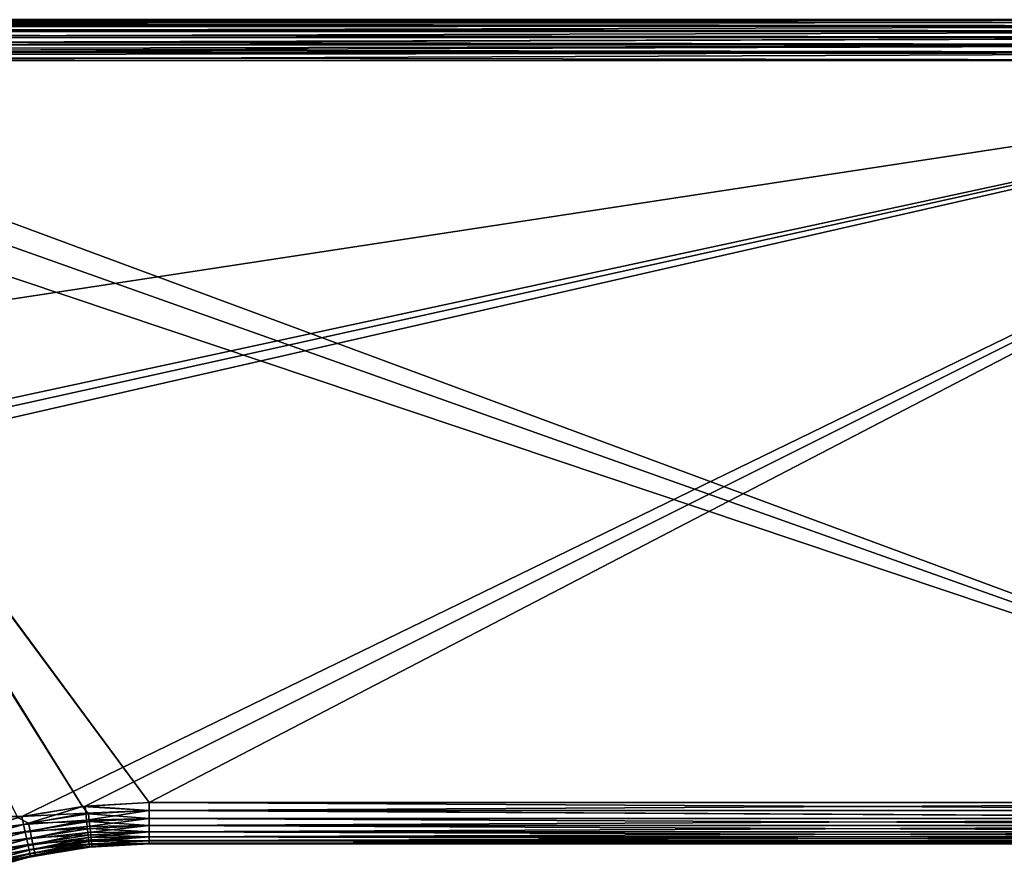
# Model space of a CAD drawing. Header units: metres. Extents: x -106 to 264, y -111 to 81.
# Tile 102 of 256: x 32 to 68, y -10 to 21. Entities that reach past the tile are written whole.
import ezdxf

# ---------------------------------------------------------------- set-up
doc = ezdxf.new("R2010")
doc.units = ezdxf.units.M
doc.layers.add('solid_20422013', color=7, linetype='CONTINUOUS')

msp = doc.modelspace()

# ---------------------------------------------------------------- linework, layer by layer
at = {"layer": 'solid_20422013'}
for points in [[(88.5, 20.971521, -17.790901), (-88.5, 21, -17.5), (88.5, 21, -17.5)], [(-88.5, 20.971521, -17.790901), (-88.5, 21, -17.5), (88.5, 20.971521, -17.790901)], [(-88.5, 20.971521, -17.790901), (88.5, 20.971521, -17.790901), (88.5, 20.886383, -18.072664)], [(-88.5, 20.886383, -18.072664), (-88.5, 20.971521, -17.790901), (88.5, 20.886383, -18.072664)], [(-88.5, 20.886383, -18.072664), (88.5, 20.886383, -18.072664), (88.5, 20.747858, -18.332376)], [(-88.5, 20.747858, -18.332376), (-88.5, 20.886383, -18.072664), (88.5, 20.747858, -18.332376)], [(1.60938, 20.986002, 17.704453), (1.766791, 20.983109, 17.724478), (88.5, 21, 17.5)], [(88.5, 20.971178, 17.792635), (88.5, 21, 17.5), (1.766791, 20.983109, 17.724478)], [(88.5, 20.971178, 17.792635), (1.766791, 20.983109, 17.724478), (3.159279, 20.945452, 17.900833)], [(88.5, 20.971178, 17.792635), (3.159279, 20.945452, 17.900833), (3.545125, 20.931147, 17.949244)], [(88.5, 20.885706, 18.074297), (88.5, 20.971178, 17.792635), (3.545125, 20.931147, 17.949244)], [(88.5, 20.885706, 18.074297), (3.545125, 20.931147, 17.949244), (4.649021, 20.88097, 18.085596)], [(88.5, 20.885706, 18.074297), (4.649021, 20.88097, 18.085596), (5.32447, 20.843521, 18.167048)], [(88.5, 20.746878, 18.333845), (88.5, 20.885706, 18.074297), (5.32447, 20.843521, 18.167048)], [(88.5, 20.746878, 18.333845), (5.32447, 20.843521, 18.167048), (6.772418, 20.745157, 18.336411)], [(-88.5, 20.747858, -18.332376), (88.5, 20.747858, -18.332376), (88.5, 20.561285, -18.560036)], [(-88.5, 20.561285, -18.560036), (-88.5, 20.747858, -18.332376), (88.5, 20.561285, -18.560036)], [(-88.5, 20.561285, -18.560036), (88.5, 20.561285, -18.560036), (88.5, 20.333845, -18.746878)], [(-88.5, 20.333845, -18.746878), (-88.5, 20.561285, -18.560036), (88.5, 20.333845, -18.746878)], [(88.5, 20.746878, 18.333845), (6.772418, 20.745157, 18.336411), (7.085958, 20.720425, 18.372103)], [(88.5, 20.746878, 18.333845), (7.085958, 20.720425, 18.372103), (8.838267, 20.559778, 18.561543)], [(88.5, 20.560036, 18.561285), (88.5, 20.746878, 18.333845), (8.838267, 20.559778, 18.561543)], [(88.5, 20.560036, 18.561285), (8.838267, 20.559778, 18.561543), (10.656734, 20.349356, 18.736364)], [(88.5, 20.332376, 18.747858), (88.5, 20.560036, 18.561285), (10.656734, 20.349356, 18.736364)], [(-88.5, 20.333845, -18.746878), (88.5, 20.333845, -18.746878), (88.5, 20.074297, -18.885706)], [(-88.5, 20.074297, -18.885706), (-88.5, 20.333845, -18.746878), (88.5, 20.074297, -18.885706)], [(-88.5, 20.074297, -18.885706), (88.5, 20.074297, -18.885706), (88.5, 19.792635, -18.971178)], [(-88.5, 19.792635, -18.971178), (-88.5, 20.074297, -18.885706), (88.5, 19.792635, -18.971178)], [(88.5, 20.332376, 18.747858), (10.656734, 20.349356, 18.736364), (12.310056, 20.116615, 18.867401)], [(88.5, 20.332376, 18.747858), (12.310056, 20.116615, 18.867401), (12.428535, 20.098228, 18.875546)], [(88.5, 20.072664, 18.886383), (88.5, 20.332376, 18.747858), (12.428535, 20.098228, 18.875546)], [(88.5, 20.072664, 18.886383), (12.428535, 20.098228, 18.875546), (13.548957, 19.911127, 18.942558)], [(88.5, 20.072664, 18.886383), (13.548957, 19.911127, 18.942558), (14.001952, 19.828863, 18.963507)], [(88.5, 19.790901, 18.971521), (88.5, 20.072664, 18.886383), (14.001952, 19.828863, 18.963507)], [(-88.5, 19.792635, -18.971178), (88.5, 19.792635, -18.971178), (88.5, 19.5, -19)], [(-88.5, 19.792635, -18.971178), (88.5, 19.5, -19), (-88.5, 19.5, -19)], [(88.5, 19.790901, 18.971521), (14.001952, 19.828863, 18.963507), (14.621009, 19.710468, 18.985161)], [(88.5, 19.790901, 18.971521), (14.621009, 19.710468, 18.985161), (15.644487, 19.5, 19)], [(88.5, 19.5, 19), (88.5, 19.790901, 18.971521), (15.644487, 19.5, 19)], [(-88.5, -7.5, -19), (-88.5, 19.5, -19), (88.5, 19.5, -19)], [(-36.57795, -7.5, -19), (-88.5, -7.5, -19), (88.5, 19.5, -19)], [(-34.248116, -7.626623, -19), (-36.57795, -7.5, -19), (88.5, 19.5, -19)], [(-31.945723, -8.004942, -19), (-34.248116, -7.626623, -19), (88.5, 19.5, -19)], [(31.945723, -8.004942, -19), (-31.945723, -8.004942, -19), (88.5, 19.5, -19)], [(88.5, -7.5, 19), (88.5, 19.5, 19), (15.644487, 19.5, 19)], [(88.5, -7.5, 19), (15.644487, 19.5, 19), (17.679512, 17.672899, 19)], [(34.248116, -7.626623, -19), (31.945723, -8.004942, -19), (88.5, 19.5, -19)], [(36.57795, -7.5, -19), (34.248116, -7.626623, -19), (88.5, 19.5, -19)], [(36.57795, -7.5, -19), (88.5, 19.5, -19), (88.5, -7.5, -19)], [(88.5, -7.5, 19), (17.679512, 17.672899, 19), (19.48266, 15.665956, 19)], [(36.57795, -7.5, 19), (19.48266, 15.665956, 19), (21.061747, 13.465932, 19)], [(36.57795, -7.5, 19), (88.5, -7.5, 19), (19.48266, 15.665956, 19)], [(34.154991, -7.639208, 19), (21.061747, 13.465932, 19), (22.398636, 11.103564, 19)], [(34.154991, -7.639208, 19), (36.57795, -7.5, 19), (21.061747, 13.465932, 19)], [(31.797134, -8.038294, 19), (34.154991, -7.639208, 19), (22.398636, 11.103564, 19)], [(36.57795, -7.792635, 18.971178), (36.57795, -7.5, 19), (34.154991, -7.639208, 19)], [(36.57795, -7.792635, -18.971178), (34.248116, -7.626623, -19), (36.57795, -7.5, -19)], [(36.57795, -7.792635, 18.971178), (88.5, -7.5, 19), (36.57795, -7.5, 19)], [(36.57795, -7.792635, 18.971178), (88.5, -7.790902, 18.971521), (88.5, -7.5, 19)], [(36.57795, -7.5, -19), (88.5, -7.5, -19), (88.5, -7.792635, -18.971178)], [(36.57795, -7.792635, -18.971178), (36.57795, -7.5, -19), (88.5, -7.792635, -18.971178)], [(32.192829, -8.250951, 18.971178), (34.154991, -7.639208, 19), (31.797134, -8.038294, 19)], [(34.27634, -7.885547, -18.977211), (31.945723, -8.004942, -19), (34.248116, -7.626623, -19)], [(32.192829, -8.250951, 18.971178), (34.373447, -7.907526, 18.971178), (34.154991, -7.639208, 19)], [(34.373447, -7.907526, 18.971178), (36.57795, -7.792635, 18.971178), (34.154991, -7.639208, 19)], [(34.27634, -7.885547, -18.977211), (34.248116, -7.626623, -19), (36.57795, -7.792635, -18.971178)], [(34.27634, -7.885547, -18.977211), (36.57795, -7.792635, -18.971178), (34.303711, -8.136618, -18.909538)], [(34.303711, -8.136618, -18.909538), (36.57795, -7.792635, -18.971178), (36.57795, -8.074025, -18.885818)], [(36.57795, -8.074297, 18.885706), (36.57795, -7.792635, 18.971178), (34.373447, -7.907526, 18.971178)], [(36.57795, -7.792635, 18.971178), (88.5, -8.072664, 18.886383), (88.5, -7.790902, 18.971521)], [(36.57795, -8.074297, 18.885706), (88.5, -8.072664, 18.886383), (36.57795, -7.792635, 18.971178)], [(36.57795, -7.792635, -18.971178), (88.5, -7.792635, -18.971178), (88.5, -8.074297, -18.885706)], [(36.57795, -8.074025, -18.885818), (36.57795, -7.792635, -18.971178), (88.5, -8.074297, -18.885706)], [(30.228977, -8.512292, -18.990953), (-31.945723, -8.004942, -19), (31.945723, -8.004942, -19)], [(30.059725, -8.819191, 18.971178), (32.192829, -8.250951, 18.971178), (31.797134, -8.038294, 19)], [(30.228977, -8.512292, -18.990953), (31.945723, -8.004942, -19), (32.01099, -8.300763, -18.969091)], [(32.01099, -8.300763, -18.969091), (31.945723, -8.004942, -19), (34.27634, -7.885547, -18.977211)], [(32.01099, -8.300763, -18.969091), (34.27634, -7.885547, -18.977211), (34.303711, -8.136618, -18.909538)], [(32.072956, -8.581616, -18.87886), (32.01099, -8.300763, -18.969091), (34.303711, -8.136618, -18.909538)], [(32.072956, -8.581616, -18.87886), (34.303711, -8.136618, -18.909538), (34.329388, -8.372191, -18.799038)], [(34.402725, -8.187661, 18.885706), (34.373447, -7.907526, 18.971178), (32.192829, -8.250951, 18.971178)], [(32.251068, -8.526525, 18.885706), (34.402725, -8.187661, 18.885706), (32.192829, -8.250951, 18.971178)], [(34.429703, -8.445803, 18.746878), (34.402725, -8.187661, 18.885706), (32.251068, -8.526525, 18.885706)], [(34.303711, -8.136618, -18.909538), (36.57795, -8.074025, -18.885818), (34.329388, -8.372191, -18.799038)], [(34.329388, -8.372191, -18.799038), (36.57795, -8.074025, -18.885818), (36.57795, -8.333355, -18.747204)], [(34.402725, -8.187661, 18.885706), (36.57795, -8.074297, 18.885706), (34.373447, -7.907526, 18.971178)], [(36.57795, -8.333845, 18.746878), (36.57795, -8.074297, 18.885706), (34.402725, -8.187661, 18.885706)], [(34.429703, -8.445803, 18.746878), (36.57795, -8.333845, 18.746878), (34.402725, -8.187661, 18.885706)], [(36.57795, -8.074297, 18.885706), (88.5, -8.332376, 18.747858), (88.5, -8.072664, 18.886383)], [(36.57795, -8.333355, -18.747204), (36.57795, -8.074025, -18.885818), (88.5, -8.074297, -18.885706)], [(36.57795, -8.333845, 18.746878), (88.5, -8.332376, 18.747858), (36.57795, -8.074297, 18.885706)], [(36.57795, -8.333355, -18.747204), (88.5, -8.074297, -18.885706), (88.5, -8.333845, -18.746878)], [(32.251068, -8.526525, 18.885706), (32.192829, -8.250951, 18.971178), (30.059725, -8.819191, 18.971178)], [(30.146296, -9.087218, 18.885706), (32.251068, -8.526525, 18.885706), (30.059725, -8.819191, 18.971178)], [(32.304737, -8.780464, 18.746878), (32.251068, -8.526525, 18.885706), (30.146296, -9.087218, 18.885706)], [(30.228977, -8.512292, -18.990953), (32.01099, -8.300763, -18.969091), (30.308729, -8.768825, -18.957352)], [(30.308729, -8.768825, -18.957352), (32.01099, -8.300763, -18.969091), (32.072956, -8.581616, -18.87886)], [(30.308729, -8.768825, -18.957352), (32.072956, -8.581616, -18.87886), (30.389956, -9.028513, -18.870138)], [(30.389956, -9.028513, -18.870138), (32.072956, -8.581616, -18.87886), (32.129322, -8.837096, -18.734426)], [(32.129322, -8.837096, -18.734426), (32.072956, -8.581616, -18.87886), (34.329388, -8.372191, -18.799038)], [(32.129322, -8.837096, -18.734426), (34.329388, -8.372191, -18.799038), (34.352596, -8.585112, -18.649067)], [(32.177792, -9.056771, -18.543934), (32.129322, -8.837096, -18.734426), (34.352596, -8.585112, -18.649067)], [(32.177792, -9.056771, -18.543934), (34.352596, -8.585112, -18.649067), (34.372631, -8.768909, -18.464182)], [(32.304737, -8.780464, 18.746878), (34.429703, -8.445803, 18.746878), (32.251068, -8.526525, 18.885706)], [(34.453346, -8.67201, 18.560036), (34.429703, -8.445803, 18.746878), (32.304737, -8.780464, 18.746878)], [(34.329388, -8.372191, -18.799038), (36.57795, -8.333355, -18.747204), (34.352596, -8.585112, -18.649067)], [(34.352596, -8.585112, -18.649067), (36.57795, -8.333355, -18.747204), (36.57795, -8.56066, -18.560659)], [(34.352596, -8.585112, -18.649067), (36.57795, -8.56066, -18.560659), (34.372631, -8.768909, -18.464182)], [(34.372631, -8.768909, -18.464182), (36.57795, -8.56066, -18.560659), (36.57795, -8.747205, -18.333355)], [(36.57795, -8.561285, 18.560036), (36.57795, -8.333845, 18.746878), (34.429703, -8.445803, 18.746878)], [(34.453346, -8.67201, 18.560036), (36.57795, -8.561285, 18.560036), (34.429703, -8.445803, 18.746878)], [(36.57795, -8.747859, 18.332376), (36.57795, -8.561285, 18.560036), (34.453346, -8.67201, 18.560036)], [(36.57795, -8.333845, 18.746878), (88.5, -8.560035, 18.561285), (88.5, -8.332376, 18.747858)], [(36.57795, -8.56066, -18.560659), (36.57795, -8.333355, -18.747204), (88.5, -8.333845, -18.746878)], [(36.57795, -8.561285, 18.560036), (88.5, -8.560035, 18.561285), (36.57795, -8.333845, 18.746878)], [(36.57795, -8.56066, -18.560659), (88.5, -8.333845, -18.746878), (88.5, -8.561285, -18.560036)], [(36.57795, -8.561285, 18.560036), (88.5, -8.746877, 18.333845), (88.5, -8.560035, 18.561285)], [(36.57795, -8.747205, -18.333355), (36.57795, -8.56066, -18.560659), (88.5, -8.561285, -18.560036)], [(36.57795, -8.747859, 18.332376), (88.5, -8.746877, 18.333845), (36.57795, -8.561285, 18.560036)], [(36.57795, -8.747205, -18.333355), (88.5, -8.561285, -18.560036), (88.5, -8.747859, -18.332376)], [(30.226068, -9.334203, 18.746878), (32.304737, -8.780464, 18.746878), (30.146296, -9.087218, 18.885706)], [(32.351765, -9.002989, 18.560036), (32.304737, -8.780464, 18.746878), (30.226068, -9.334203, 18.746878)], [(30.389956, -9.028513, -18.870138), (32.129322, -8.837096, -18.734426), (30.468052, -9.276072, -18.726786)], [(30.468052, -9.276072, -18.726786), (32.129322, -8.837096, -18.734426), (32.177792, -9.056771, -18.543934)], [(32.21645, -9.231985, -18.319189), (32.177792, -9.056771, -18.543934), (34.372631, -8.768909, -18.464182)], [(32.21645, -9.231985, -18.319189), (34.372631, -8.768909, -18.464182), (34.388885, -8.917996, -18.25)], [(32.24501, -9.361441, -18.065983), (32.21645, -9.231985, -18.319189), (34.388885, -8.917996, -18.25)], [(32.24501, -9.361441, -18.065983), (34.388885, -8.917996, -18.25), (34.40086, -9.027846, -18.013031)], [(32.351765, -9.002989, 18.560036), (34.453346, -8.67201, 18.560036), (32.304737, -8.780464, 18.746878)], [(34.47274, -8.857574, 18.332376), (34.453346, -8.67201, 18.560036), (32.351765, -9.002989, 18.560036)], [(32.390343, -9.185531, 18.332376), (34.47274, -8.857574, 18.332376), (32.351765, -9.002989, 18.560036)], [(34.487141, -8.995347, 18.072664), (34.47274, -8.857574, 18.332376), (32.390343, -9.185531, 18.332376)], [(34.372631, -8.768909, -18.464182), (36.57795, -8.747205, -18.333355), (34.388885, -8.917996, -18.25)], [(34.388885, -8.917996, -18.25), (36.57795, -8.747205, -18.333355), (36.57795, -8.885819, -18.074024)], [(34.388885, -8.917996, -18.25), (36.57795, -8.885819, -18.074024), (34.40086, -9.027846, -18.013031)], [(34.40086, -9.027846, -18.013031), (36.57795, -8.885819, -18.074024), (36.57795, -8.971178, -17.792635)], [(34.47274, -8.857574, 18.332376), (36.57795, -8.747859, 18.332376), (34.453346, -8.67201, 18.560036)], [(36.57795, -8.886382, 18.072664), (36.57795, -8.747859, 18.332376), (34.47274, -8.857574, 18.332376)], [(34.487141, -8.995347, 18.072664), (36.57795, -8.886382, 18.072664), (34.47274, -8.857574, 18.332376)], [(36.57795, -8.971521, 17.790901), (36.57795, -8.886382, 18.072664), (34.487141, -8.995347, 18.072664)], [(36.57795, -8.747859, 18.332376), (88.5, -8.885707, 18.074297), (88.5, -8.746877, 18.333845)], [(36.57795, -8.885819, -18.074024), (36.57795, -8.747205, -18.333355), (88.5, -8.747859, -18.332376)], [(36.57795, -8.886382, 18.072664), (88.5, -8.885707, 18.074297), (36.57795, -8.747859, 18.332376)], [(36.57795, -8.885819, -18.074024), (88.5, -8.747859, -18.332376), (88.5, -8.886382, -18.072664)], [(36.57795, -8.886382, 18.072664), (88.5, -8.971178, 17.792635), (88.5, -8.885707, 18.074297)], [(36.57795, -8.971178, -17.792635), (36.57795, -8.885819, -18.074024), (88.5, -8.886382, -18.072664)], [(36.57795, -8.971521, 17.790901), (88.5, -8.971178, 17.792635), (36.57795, -8.886382, 18.072664)], [(36.57795, -8.971178, -17.792635), (88.5, -8.886382, -18.072664), (88.5, -8.971521, -17.790901)], [(30.295973, -9.550633, 18.560036), (32.351765, -9.002989, 18.560036), (30.226068, -9.334203, 18.746878)], [(32.390343, -9.185531, 18.332376), (32.351765, -9.002989, 18.560036), (30.295973, -9.550633, 18.560036)], [(30.353319, -9.728175, 18.332376), (32.390343, -9.185531, 18.332376), (30.295973, -9.550633, 18.560036)], [(32.418987, -9.32106, 18.072664), (32.390343, -9.185531, 18.332376), (30.353319, -9.728175, 18.332376)], [(30.468052, -9.276072, -18.726786), (32.177792, -9.056771, -18.543934), (30.537962, -9.495285, -18.531254)], [(30.537962, -9.495285, -18.531254), (32.177792, -9.056771, -18.543934), (32.21645, -9.231985, -18.319189)], [(30.537962, -9.495285, -18.531254), (32.21645, -9.231985, -18.319189), (30.595255, -9.672192, -18.294115)], [(30.595255, -9.672192, -18.294115), (32.21645, -9.231985, -18.319189), (32.24501, -9.361441, -18.065983)], [(32.15184, -9.495909, 17.5), (34.351048, -9.124364, 17.5), (32.436592, -9.40436, 17.790901)], [(32.268902, -9.469713, -17.5), (34.351048, -9.124364, 17.5), (32.15184, -9.495909, 17.5)], [(32.26284, -9.442247, -17.789116), (32.24501, -9.361441, -18.065983), (34.40086, -9.027846, -18.013031)], [(32.26284, -9.442247, -17.789116), (34.40086, -9.027846, -18.013031), (34.408192, -9.09512, -17.760471)], [(32.26284, -9.442247, -17.789116), (34.408192, -9.09512, -17.760471), (34.41066, -9.117775, -17.5)], [(32.26284, -9.442247, -17.789116), (34.41066, -9.117775, -17.5), (32.268902, -9.469713, -17.5)], [(34.41066, -9.117775, -17.5), (34.351048, -9.124364, 17.5), (32.268902, -9.469713, -17.5)], [(32.418987, -9.32106, 18.072664), (34.487141, -8.995347, 18.072664), (32.390343, -9.185531, 18.332376)], [(34.495991, -9.080025, 17.790901), (34.487141, -8.995347, 18.072664), (32.418987, -9.32106, 18.072664)], [(32.436592, -9.40436, 17.790901), (34.495991, -9.080025, 17.790901), (32.418987, -9.32106, 18.072664)], [(34.351048, -9.124364, 17.5), (34.495991, -9.080025, 17.790901), (32.436592, -9.40436, 17.790901)], [(34.351048, -9.124364, 17.5), (36.57795, -9, 17.5), (34.495991, -9.080025, 17.790901)], [(36.57795, -9, -17.5), (36.57795, -9, 17.5), (34.351048, -9.124364, 17.5)], [(34.41066, -9.117775, -17.5), (36.57795, -9, -17.5), (34.351048, -9.124364, 17.5)], [(34.40086, -9.027846, -18.013031), (36.57795, -8.971178, -17.792635), (34.408192, -9.09512, -17.760471)], [(34.408192, -9.09512, -17.760471), (36.57795, -8.971178, -17.792635), (36.57795, -9, -17.5)], [(34.408192, -9.09512, -17.760471), (36.57795, -9, -17.5), (34.41066, -9.117775, -17.5)], [(34.495991, -9.080025, 17.790901), (36.57795, -8.971521, 17.790901), (34.487141, -8.995347, 18.072664)], [(36.57795, -9, 17.5), (36.57795, -8.971521, 17.790901), (34.495991, -9.080025, 17.790901)], [(36.57795, -9, 17.5), (88.5, -9, 17.5), (88.5, -8.971178, 17.792635)], [(36.57795, -9, 17.5), (88.5, -8.971178, 17.792635), (36.57795, -8.971521, 17.790901)], [(36.57795, -8.971178, -17.792635), (88.5, -8.971521, -17.790901), (88.5, -9, -17.5)], [(36.57795, -8.971178, -17.792635), (88.5, -9, -17.5), (36.57795, -9, -17.5)], [(36.57795, -9, 17.5), (88.5, -9, -17.5), (88.5, -9, 17.5)], [(36.57795, -9, -17.5), (88.5, -9, -17.5), (36.57795, -9, 17.5)], [(30.007679, -10.110014, 17.5), (32.15184, -9.495909, 17.5), (30.422062, -9.941012, 17.790901)], [(30.652084, -9.89806, -17.491673), (32.15184, -9.495909, 17.5), (30.007679, -10.110014, 17.5)], [(30.395895, -9.859994, 18.072664), (32.418987, -9.32106, 18.072664), (30.353319, -9.728175, 18.332376)], [(32.436592, -9.40436, 17.790901), (32.418987, -9.32106, 18.072664), (30.395895, -9.859994, 18.072664)], [(30.422062, -9.941012, 17.790901), (32.436592, -9.40436, 17.790901), (30.395895, -9.859994, 18.072664)], [(32.15184, -9.495909, 17.5), (32.436592, -9.40436, 17.790901), (30.422062, -9.941012, 17.790901)], [(30.595255, -9.672192, -18.294115), (32.24501, -9.361441, -18.065983), (30.637012, -9.797899, -18.030739)], [(30.637012, -9.797899, -18.030739), (32.24501, -9.361441, -18.065983), (32.26284, -9.442247, -17.789116)], [(30.637012, -9.797899, -18.030739), (32.26284, -9.442247, -17.789116), (30.662291, -9.869958, -17.758165)], [(30.652084, -9.89806, -17.491673), (32.268902, -9.469713, -17.5), (32.15184, -9.495909, 17.5)], [(30.662291, -9.869958, -17.758165), (32.268902, -9.469713, -17.5), (30.652084, -9.89806, -17.491673)], [(30.662291, -9.869958, -17.758165), (32.26284, -9.442247, -17.789116), (32.268902, -9.469713, -17.5)]]:
    msp.add_3dface(points, dxfattribs=at)

doc.saveas('drawing.dxf')
